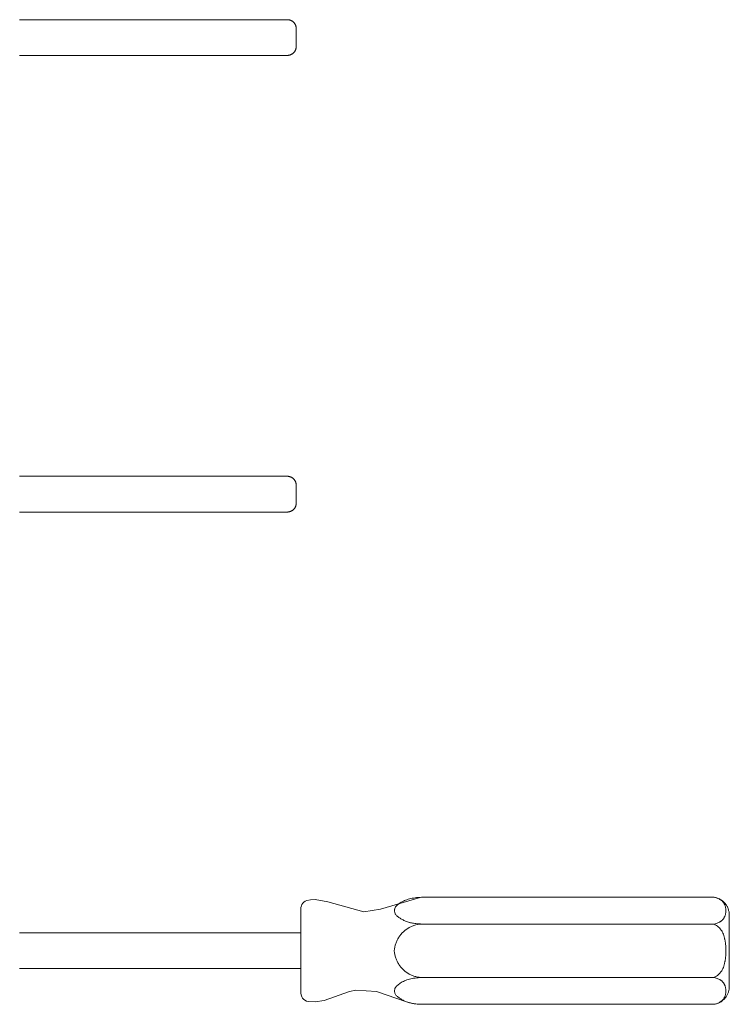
# Model space of a CAD drawing. Header units: inches. Extents: x -1 to 4727, y -3 to 1727.
# Tile 93 of 163: x 2748 to 2758, y 1412 to 1426. Entities that reach past the tile are written whole.
import ezdxf

# ---------------------------------------------------------------- set-up
doc = ezdxf.new("R2010")
doc.units = ezdxf.units.IN
doc.header["$LTSCALE"] = 42
doc.header["$MEASUREMENT"] = 0
doc.layers.get('0').update_dxf_attribs({"linetype": 'CONTINUOUS'})
doc.layers.add('I-FURN', color=8, linetype='CONTINUOUS')

# ---------------------------------------------------------------- blocks, each defined once
blk = doc.blocks.new('Game - Foosball Table - Default-3751008-FURNITURE PLAN - FLOOR 09 - EAST')
at = {"lineweight": 9}
for p, q in [((-9.598, 25.062), (-9.598, 25.062)), ((-9.598, 25.062), (-9.598, 25.062)), ((-10.348, 24.854), (-10.348, 24.777)), ((-9.973, 24.777), (-9.973, 24.854)), ((-9.973, 24.854), (-9.973, 24.777)), ((-9.223, 24.854), (-9.223, 24.777)), ((-9.223, 24.854), (-9.223, 24.777)), ((-8.848, 24.854), (-8.848, 24.777)), ((-10.348, 24.777), (-10.348, 20.777)), ((-9.973, 20.777), (-9.973, 24.777)), ((-9.223, 24.777), (-9.223, 20.777)), ((-8.848, 24.777), (-8.848, 20.777)), ((-9.848, 19.062), (-9.848, 15.125)), ((-9.748, 19.062), (-9.815, 19.062)), ((-9.382, 19.062), (-9.449, 19.062)), ((-9.348, 15.125), (-9.348, 19.062)), ((-22.646, 18.875), (-22.646, 15.125)), ((-22.146, 15.125), (-22.146, 18.875)), ((-16.247, 18.875), (-16.247, 15.125)), ((-15.747, 15.125), (-15.747, 18.875))]:
    blk.add_line(p, q, dxfattribs=at)
at = {"lineweight": 9, "flags": 128}
for points in [[(-10.348, 24.854), (-10.346, 24.863), (-10.344, 24.873), (-10.342, 24.883), (-10.339, 24.893), (-10.336, 24.902), (-10.332, 24.911), (-10.328, 24.92), (-10.324, 24.929), (-10.319, 24.938), (-10.314, 24.947), (-10.308, 24.955), (-10.303, 24.963), (-10.297, 24.971), (-10.29, 24.979), (-10.283, 24.986), (-10.277, 24.994), (-10.269, 25), (-10.262, 25.007), (-10.254, 25.013), (-10.246, 25.019), (-10.238, 25.025), (-10.229, 25.03), (-10.22, 25.035), (-10.212, 25.04), (-10.202, 25.044), (-10.193, 25.048), (-10.184, 25.051), (-10.174, 25.054), (-10.165, 25.057), (-10.155, 25.06), (-10.145, 25.062), (-10.135, 25.063), (-10.125, 25.064), (-10.115, 25.065), (-10.105, 25.065), (-10.101, 25.065)], [(-9.598, 25.065), (-9.618, 25.065), (-9.638, 25.065), (-9.658, 25.065), (-9.678, 25.065), (-9.698, 25.065), (-9.718, 25.065), (-9.737, 25.065), (-9.756, 25.065), (-9.775, 25.065), (-9.794, 25.065), (-9.812, 25.065), (-9.83, 25.065), (-9.848, 25.065), (-9.865, 25.065), (-9.882, 25.065), (-9.899, 25.065), (-9.914, 25.065), (-9.93, 25.065), (-9.945, 25.065), (-9.959, 25.065), (-9.973, 25.065), (-9.986, 25.065), (-9.998, 25.065), (-10.01, 25.065), (-10.021, 25.065), (-10.032, 25.065), (-10.042, 25.065), (-10.051, 25.065), (-10.059, 25.065), (-10.067, 25.065), (-10.074, 25.065), (-10.08, 25.065), (-10.085, 25.065), (-10.09, 25.065), (-10.094, 25.065), (-10.097, 25.065), (-10.099, 25.065), (-10.101, 25.065), (-10.101, 25.065)], [(-10.101, 25.065), (-10.101, 25.065), (-10.1, 25.065), (-10.098, 25.065), (-10.095, 25.065), (-10.091, 25.065), (-10.087, 25.065), (-10.082, 25.065), (-10.076, 25.065), (-10.069, 25.065), (-10.061, 25.065), (-10.053, 25.065), (-10.044, 25.065), (-10.035, 25.065), (-10.024, 25.065), (-10.013, 25.065), (-10.002, 25.065), (-9.989, 25.065), (-9.976, 25.065), (-9.963, 25.065), (-9.949, 25.065), (-9.934, 25.065), (-9.919, 25.065), (-9.903, 25.065), (-9.887, 25.065), (-9.87, 25.065), (-9.853, 25.065), (-9.835, 25.065), (-9.817, 25.065), (-9.799, 25.065), (-9.78, 25.065), (-9.762, 25.065), (-9.742, 25.065), (-9.723, 25.065), (-9.703, 25.065), (-9.684, 25.065), (-9.664, 25.065), (-9.644, 25.065), (-9.624, 25.065), (-9.604, 25.065), (-9.598, 25.065)], [(-9.598, 25.065), (-9.578, 25.065), (-9.558, 25.065), (-9.538, 25.065), (-9.518, 25.065), (-9.498, 25.065), (-9.479, 25.065), (-9.459, 25.065), (-9.44, 25.065), (-9.421, 25.065), (-9.402, 25.065), (-9.384, 25.065), (-9.366, 25.065), (-9.348, 25.065), (-9.331, 25.065), (-9.314, 25.065), (-9.298, 25.065), (-9.282, 25.065), (-9.267, 25.065), (-9.252, 25.065), (-9.237, 25.065), (-9.224, 25.065), (-9.211, 25.065), (-9.198, 25.065), (-9.186, 25.065), (-9.175, 25.065), (-9.164, 25.065), (-9.155, 25.065), (-9.146, 25.065), (-9.137, 25.065), (-9.129, 25.065), (-9.123, 25.065), (-9.116, 25.065), (-9.111, 25.065), (-9.106, 25.065), (-9.103, 25.065), (-9.1, 25.065), (-9.097, 25.065), (-9.096, 25.065), (-9.095, 25.065)], [(-9.095, 25.065), (-9.096, 25.065), (-9.097, 25.065), (-9.099, 25.065), (-9.102, 25.065), (-9.105, 25.065), (-9.11, 25.065), (-9.115, 25.065), (-9.121, 25.065), (-9.128, 25.065), (-9.135, 25.065), (-9.143, 25.065), (-9.152, 25.065), (-9.162, 25.065), (-9.172, 25.065), (-9.183, 25.065), (-9.195, 25.065), (-9.207, 25.065), (-9.22, 25.065), (-9.234, 25.065), (-9.248, 25.065), (-9.263, 25.065), (-9.278, 25.065), (-9.294, 25.065), (-9.31, 25.065), (-9.326, 25.065), (-9.344, 25.065), (-9.361, 25.065), (-9.379, 25.065), (-9.397, 25.065), (-9.416, 25.065), (-9.435, 25.065), (-9.454, 25.065), (-9.473, 25.065), (-9.493, 25.065), (-9.513, 25.065), (-9.533, 25.065), (-9.553, 25.065), (-9.573, 25.065), (-9.593, 25.065), (-9.598, 25.065)], [(-9.095, 25.065), (-9.085, 25.065), (-9.075, 25.065), (-9.065, 25.064), (-9.055, 25.062), (-9.046, 25.06), (-9.036, 25.058), (-9.026, 25.056), (-9.017, 25.053), (-9.007, 25.049), (-8.998, 25.046), (-8.989, 25.042), (-8.98, 25.037), (-8.971, 25.032), (-8.962, 25.027), (-8.954, 25.022), (-8.946, 25.016), (-8.938, 25.01), (-8.93, 25.003), (-8.923, 24.997), (-8.916, 24.99), (-8.909, 24.982), (-8.903, 24.975), (-8.896, 24.967), (-8.89, 24.959), (-8.885, 24.951), (-8.88, 24.942), (-8.875, 24.933), (-8.87, 24.924), (-8.866, 24.915), (-8.862, 24.906), (-8.859, 24.897), (-8.856, 24.887), (-8.853, 24.877), (-8.851, 24.868), (-8.849, 24.858), (-8.848, 24.854)], [(-10.173, 19.062), (-10.203, 19.065), (-10.228, 19.071), (-10.249, 19.08), (-10.267, 19.093), (-10.281, 19.108), (-10.293, 19.126), (-10.303, 19.147), (-10.314, 19.198), (-10.316, 19.265), (-10.282, 19.442), (-10.145, 19.944), (-10.182, 20.182), (-10.347, 20.737), (-10.348, 20.777)], [(-8.848, 20.777), (-8.857, 20.651), (-8.881, 20.545), (-9.027, 20.126), (-9.048, 19.835), (-9.03, 19.746), (-8.901, 19.39), (-8.881, 19.263), (-8.886, 19.173), (-8.894, 19.145), (-8.906, 19.122), (-8.919, 19.103), (-8.935, 19.089), (-8.951, 19.078), (-8.968, 19.071), (-9, 19.064), (-9.024, 19.062)], [(-9.827, 19.062), (-10.004, 19.062), (-10.172, 19.062), (-10.004, 19.062), (-9.598, 19.062)], [(-9.598, 19.062), (-9.192, 19.062), (-9.024, 19.062), (-9.192, 19.062), (-9.369, 19.062)], [(-22.646, 18.875), (-22.646, 18.88), (-22.645, 18.885), (-22.645, 18.89), (-22.644, 18.895), (-22.643, 18.9), (-22.642, 18.905), (-22.641, 18.91), (-22.639, 18.914), (-22.638, 18.919), (-22.636, 18.924), (-22.634, 18.928), (-22.632, 18.933), (-22.629, 18.937), (-22.627, 18.941), (-22.624, 18.946), (-22.621, 18.95), (-22.618, 18.954), (-22.615, 18.957), (-22.611, 18.961), (-22.608, 18.965), (-22.604, 18.968), (-22.6, 18.971), (-22.597, 18.974), (-22.593, 18.977), (-22.588, 18.98), (-22.584, 18.983), (-22.58, 18.985), (-22.575, 18.988), (-22.571, 18.99), (-22.566, 18.992), (-22.561, 18.993), (-22.557, 18.995), (-22.552, 18.996), (-22.547, 18.997), (-22.542, 18.998), (-22.537, 18.999), (-22.532, 18.999), (-22.527, 19), (-22.522, 19), (-22.521, 19)], [(-22.396, 19), (-22.401, 19), (-22.406, 19), (-22.411, 19), (-22.416, 19), (-22.421, 19), (-22.426, 19), (-22.43, 19), (-22.435, 19), (-22.44, 19), (-22.445, 19), (-22.449, 19), (-22.454, 19), (-22.458, 19), (-22.462, 19), (-22.466, 19), (-22.47, 19), (-22.474, 19), (-22.478, 19), (-22.482, 19), (-22.486, 19), (-22.489, 19), (-22.492, 19), (-22.495, 19), (-22.498, 19), (-22.501, 19), (-22.504, 19), (-22.506, 19), (-22.508, 19), (-22.51, 19), (-22.512, 19), (-22.514, 19), (-22.516, 19), (-22.517, 19), (-22.518, 19), (-22.519, 19), (-22.52, 19), (-22.52, 19), (-22.521, 19), (-22.521, 19)], [(-22.521, 19), (-22.521, 19), (-22.52, 19), (-22.52, 19), (-22.519, 19), (-22.518, 19), (-22.517, 19), (-22.516, 19), (-22.514, 19), (-22.513, 19), (-22.511, 19), (-22.509, 19), (-22.507, 19), (-22.504, 19), (-22.502, 19), (-22.499, 19), (-22.496, 19), (-22.493, 19), (-22.49, 19), (-22.486, 19), (-22.483, 19), (-22.479, 19), (-22.475, 19), (-22.472, 19), (-22.468, 19), (-22.463, 19), (-22.459, 19), (-22.455, 19), (-22.45, 19), (-22.446, 19), (-22.441, 19), (-22.436, 19), (-22.432, 19), (-22.427, 19), (-22.422, 19), (-22.417, 19), (-22.412, 19), (-22.407, 19), (-22.402, 19), (-22.397, 19), (-22.396, 19)], [(-22.396, 19), (-22.391, 19), (-22.386, 19), (-22.381, 19), (-22.376, 19), (-22.371, 19), (-22.366, 19), (-22.361, 19), (-22.357, 19), (-22.352, 19), (-22.347, 19), (-22.343, 19), (-22.338, 19), (-22.334, 19), (-22.329, 19), (-22.325, 19), (-22.321, 19), (-22.317, 19), (-22.313, 19), (-22.31, 19), (-22.306, 19), (-22.303, 19), (-22.299, 19), (-22.296, 19), (-22.293, 19), (-22.291, 19), (-22.288, 19), (-22.286, 19), (-22.283, 19), (-22.281, 19), (-22.279, 19), (-22.278, 19), (-22.276, 19), (-22.275, 19), (-22.274, 19), (-22.273, 19), (-22.272, 19), (-22.271, 19), (-22.271, 19), (-22.271, 19)], [(-22.271, 19), (-22.271, 19), (-22.271, 19), (-22.272, 19), (-22.272, 19), (-22.273, 19), (-22.274, 19), (-22.276, 19), (-22.277, 19), (-22.279, 19), (-22.281, 19), (-22.283, 19), (-22.285, 19), (-22.287, 19), (-22.29, 19), (-22.293, 19), (-22.296, 19), (-22.299, 19), (-22.302, 19), (-22.305, 19), (-22.309, 19), (-22.312, 19), (-22.316, 19), (-22.32, 19), (-22.324, 19), (-22.328, 19), (-22.333, 19), (-22.337, 19), (-22.341, 19), (-22.346, 19), (-22.351, 19), (-22.355, 19), (-22.36, 19), (-22.365, 19), (-22.37, 19), (-22.375, 19), (-22.38, 19), (-22.384, 19), (-22.389, 19), (-22.394, 19), (-22.396, 19)], [(-22.271, 19), (-22.266, 19), (-22.261, 19), (-22.256, 18.999), (-22.251, 18.998), (-22.246, 18.998), (-22.241, 18.996), (-22.236, 18.995), (-22.232, 18.994), (-22.227, 18.992), (-22.222, 18.99), (-22.218, 18.988), (-22.213, 18.986), (-22.209, 18.983), (-22.204, 18.981), (-22.2, 18.978), (-22.196, 18.975), (-22.192, 18.972), (-22.188, 18.969), (-22.185, 18.966), (-22.181, 18.962), (-22.178, 18.958), (-22.174, 18.955), (-22.171, 18.951), (-22.168, 18.947), (-22.166, 18.943), (-22.163, 18.938), (-22.161, 18.934), (-22.158, 18.929), (-22.156, 18.925), (-22.154, 18.92), (-22.153, 18.916), (-22.151, 18.911), (-22.15, 18.906), (-22.149, 18.901), (-22.148, 18.896), (-22.147, 18.891), (-22.146, 18.886), (-22.146, 18.881), (-22.146, 18.876), (-22.146, 18.875)], [(-16.247, 18.875), (-16.247, 18.88), (-16.247, 18.885), (-16.246, 18.89), (-16.245, 18.895), (-16.245, 18.9), (-16.243, 18.905), (-16.242, 18.91), (-16.241, 18.914), (-16.239, 18.919), (-16.237, 18.924), (-16.235, 18.928), (-16.233, 18.933), (-16.231, 18.937), (-16.228, 18.941), (-16.225, 18.946), (-16.222, 18.95), (-16.219, 18.954), (-16.216, 18.957), (-16.213, 18.961), (-16.209, 18.965), (-16.205, 18.968), (-16.202, 18.971), (-16.198, 18.974), (-16.194, 18.977), (-16.19, 18.98), (-16.185, 18.983), (-16.181, 18.985), (-16.176, 18.988), (-16.172, 18.99), (-16.167, 18.992), (-16.163, 18.993), (-16.158, 18.995), (-16.153, 18.996), (-16.148, 18.997), (-16.143, 18.998), (-16.138, 18.999), (-16.133, 18.999), (-16.128, 19), (-16.123, 19), (-16.122, 19)], [(-15.997, 19), (-16.002, 19), (-16.007, 19), (-16.012, 19), (-16.017, 19), (-16.022, 19), (-16.027, 19), (-16.032, 19), (-16.036, 19), (-16.041, 19), (-16.046, 19), (-16.05, 19), (-16.055, 19), (-16.059, 19), (-16.063, 19), (-16.068, 19), (-16.072, 19), (-16.076, 19), (-16.079, 19), (-16.083, 19), (-16.087, 19), (-16.09, 19), (-16.093, 19), (-16.096, 19), (-16.099, 19), (-16.102, 19), (-16.105, 19), (-16.107, 19), (-16.11, 19), (-16.112, 19), (-16.114, 19), (-16.115, 19), (-16.117, 19), (-16.118, 19), (-16.119, 19), (-16.12, 19), (-16.121, 19), (-16.122, 19), (-16.122, 19), (-16.122, 19)], [(-16.122, 19), (-16.122, 19), (-16.122, 19), (-16.121, 19), (-16.12, 19), (-16.12, 19), (-16.118, 19), (-16.117, 19), (-16.116, 19), (-16.114, 19), (-16.112, 19), (-16.11, 19), (-16.108, 19), (-16.106, 19), (-16.103, 19), (-16.1, 19), (-16.097, 19), (-16.094, 19), (-16.091, 19), (-16.088, 19), (-16.084, 19), (-16.08, 19), (-16.077, 19), (-16.073, 19), (-16.069, 19), (-16.065, 19), (-16.06, 19), (-16.056, 19), (-16.051, 19), (-16.047, 19), (-16.042, 19), (-16.038, 19), (-16.033, 19), (-16.028, 19), (-16.023, 19), (-16.018, 19), (-16.013, 19), (-16.008, 19), (-16.003, 19), (-15.998, 19), (-15.997, 19)], [(-15.997, 19), (-15.992, 19), (-15.987, 19), (-15.982, 19), (-15.977, 19), (-15.972, 19), (-15.967, 19), (-15.962, 19), (-15.958, 19), (-15.953, 19), (-15.948, 19), (-15.944, 19), (-15.939, 19), (-15.935, 19), (-15.931, 19), (-15.926, 19), (-15.922, 19), (-15.918, 19), (-15.915, 19), (-15.911, 19), (-15.907, 19), (-15.904, 19), (-15.901, 19), (-15.898, 19), (-15.895, 19), (-15.892, 19), (-15.889, 19), (-15.887, 19), (-15.885, 19), (-15.882, 19), (-15.881, 19), (-15.879, 19), (-15.877, 19), (-15.876, 19), (-15.875, 19), (-15.874, 19), (-15.873, 19), (-15.873, 19), (-15.872, 19), (-15.872, 19)], [(-15.872, 19), (-15.872, 19), (-15.872, 19), (-15.873, 19), (-15.874, 19), (-15.875, 19), (-15.876, 19), (-15.877, 19), (-15.878, 19), (-15.88, 19), (-15.882, 19), (-15.884, 19), (-15.886, 19), (-15.889, 19), (-15.891, 19), (-15.894, 19), (-15.897, 19), (-15.9, 19), (-15.903, 19), (-15.906, 19), (-15.91, 19), (-15.914, 19), (-15.917, 19), (-15.921, 19), (-15.925, 19), (-15.929, 19), (-15.934, 19), (-15.938, 19), (-15.943, 19), (-15.947, 19), (-15.952, 19), (-15.956, 19), (-15.961, 19), (-15.966, 19), (-15.971, 19), (-15.976, 19), (-15.981, 19), (-15.986, 19), (-15.991, 19), (-15.996, 19), (-15.997, 19)], [(-15.872, 19), (-15.867, 19), (-15.862, 19), (-15.857, 18.999), (-15.852, 18.998), (-15.847, 18.998), (-15.842, 18.996), (-15.837, 18.995), (-15.833, 18.994), (-15.828, 18.992), (-15.823, 18.99), (-15.819, 18.988), (-15.814, 18.986), (-15.81, 18.983), (-15.806, 18.981), (-15.801, 18.978), (-15.797, 18.975), (-15.793, 18.972), (-15.79, 18.969), (-15.786, 18.966), (-15.782, 18.962), (-15.779, 18.958), (-15.776, 18.955), (-15.773, 18.951), (-15.77, 18.947), (-15.767, 18.943), (-15.764, 18.938), (-15.762, 18.934), (-15.76, 18.929), (-15.757, 18.925), (-15.756, 18.92), (-15.754, 18.916), (-15.752, 18.911), (-15.751, 18.906), (-15.75, 18.901), (-15.749, 18.896), (-15.748, 18.891), (-15.748, 18.886), (-15.747, 18.881), (-15.747, 18.876), (-15.747, 18.875)]]:
    blk.add_lwpolyline(points, dxfattribs=at)
at = {"lineweight": 9}
for points, knots in [([(-10.348, 24.854), (-10.343, 24.873), (-10.335, 24.9), (-10.323, 24.926), (-10.316, 24.939), (-10.31, 24.949), (-10.304, 24.957), (-10.295, 24.967), (-10.283, 24.978), (-10.27, 24.986), (-10.261, 24.992), (-10.256, 24.995), (-10.251, 24.997), (-10.245, 25.001), (-10.235, 25.005), (-10.222, 25.01), (-10.206, 25.013), (-10.186, 25.017), (-10.165, 25.019), (-10.145, 25.018), (-10.129, 25.016), (-10.114, 25.013), (-10.099, 25.009), (-10.086, 25.005), (-10.076, 25.001), (-10.07, 24.997), (-10.065, 24.994), (-10.06, 24.991), (-10.051, 24.986), (-10.038, 24.978), (-10.027, 24.967), (-10.018, 24.957), (-10.012, 24.948), (-10.006, 24.939), (-9.998, 24.926), (-9.987, 24.9), (-9.978, 24.873), (-9.973, 24.854)], [-1, -1, -1, -1, -0.928571, -0.892857, -0.875, -0.857143, -0.839286, -0.821429, -0.785714, -0.75, -0.732143, -0.723214, -0.714286, -0.696429, -0.678571, -0.642857, -0.607143, -0.571429, -0.5, -0.464286, -0.428571, -0.392857, -0.357143, -0.321429, -0.303571, -0.285714, -0.276786, -0.267857, -0.25, -0.214286, -0.178571, -0.160714, -0.142857, -0.125, -0.107143, -0.071429, 0, 0, 0, 0]), ([(-9.973, 24.854), (-9.967, 24.865), (-9.954, 24.886), (-9.932, 24.914), (-9.911, 24.935), (-9.895, 24.948), (-9.886, 24.954), (-9.876, 24.961), (-9.864, 24.968), (-9.842, 24.979), (-9.813, 24.989), (-9.783, 24.997), (-9.759, 25.002), (-9.741, 25.006), (-9.724, 25.009), (-9.7, 25.013), (-9.659, 25.018), (-9.623, 25.019), (-9.598, 25.018)], [-1, -1, -1, -1, -0.916667, -0.833333, -0.75, -0.708333, -0.6875, -0.666667, -0.625, -0.583333, -0.5, -0.416667, -0.375, -0.333333, -0.291667, -0.25, -0.166667, 0, 0, 0, 0]), ([(-9.598, 25.018), (-9.574, 25.019), (-9.538, 25.018), (-9.496, 25.013), (-9.473, 25.009), (-9.455, 25.006), (-9.437, 25.002), (-9.413, 24.997), (-9.383, 24.989), (-9.354, 24.979), (-9.333, 24.968), (-9.32, 24.961), (-9.311, 24.954), (-9.301, 24.948), (-9.286, 24.935), (-9.265, 24.914), (-9.242, 24.886), (-9.229, 24.865), (-9.223, 24.854)], [-1, -1, -1, -1, -0.833333, -0.75, -0.708333, -0.666667, -0.625, -0.583333, -0.5, -0.416667, -0.375, -0.333333, -0.3125, -0.291667, -0.25, -0.166667, -0.083333, 0, 0, 0, 0]), ([(-9.223, 24.854), (-9.218, 24.873), (-9.21, 24.9), (-9.198, 24.926), (-9.191, 24.939), (-9.185, 24.949), (-9.179, 24.957), (-9.17, 24.967), (-9.158, 24.978), (-9.145, 24.986), (-9.136, 24.992), (-9.131, 24.995), (-9.126, 24.997), (-9.12, 25.001), (-9.11, 25.005), (-9.097, 25.01), (-9.081, 25.013), (-9.061, 25.017), (-9.04, 25.019), (-9.02, 25.018), (-9.004, 25.016), (-8.989, 25.013), (-8.974, 25.009), (-8.961, 25.005), (-8.951, 25.001), (-8.945, 24.997), (-8.94, 24.994), (-8.935, 24.991), (-8.926, 24.986), (-8.913, 24.978), (-8.902, 24.967), (-8.893, 24.957), (-8.887, 24.948), (-8.881, 24.939), (-8.873, 24.926), (-8.862, 24.9), (-8.853, 24.873), (-8.848, 24.854)], [-1, -1, -1, -1, -0.928571, -0.892857, -0.875, -0.857143, -0.839286, -0.821429, -0.785714, -0.75, -0.732143, -0.723214, -0.714286, -0.696429, -0.678571, -0.642857, -0.607143, -0.571429, -0.5, -0.464286, -0.428571, -0.392857, -0.357143, -0.321429, -0.303571, -0.285714, -0.276786, -0.267857, -0.25, -0.214286, -0.178571, -0.160714, -0.142857, -0.125, -0.107143, -0.071429, 0, 0, 0, 0]), ([(-10.31, 24.948), (-10.312, 24.945), (-10.316, 24.939), (-10.323, 24.926), (-10.335, 24.9), (-10.343, 24.873), (-10.348, 24.854)], [-0.1428571, -0.1428571, -0.1428571, -0.1428571, -0.125, -0.1071429, -0.0714286, 0, 0, 0, 0]), ([(-8.848, 24.854), (-8.853, 24.873), (-8.862, 24.9), (-8.873, 24.926), (-8.881, 24.939), (-8.885, 24.946), (-8.887, 24.948)], [-1, -1, -1, -1, -0.9285714, -0.8928571, -0.875, -0.8571429, -0.8571429, -0.8571429, -0.8571429]), ([(-9.973, 20.777), (-9.973, 20.753), (-9.975, 20.707), (-9.981, 20.654), (-9.988, 20.619), (-9.992, 20.6), (-9.999, 20.572), (-10.013, 20.531), (-10.035, 20.484), (-10.059, 20.444), (-10.088, 20.408), (-10.111, 20.389), (-10.128, 20.382), (-10.142, 20.377), (-10.16, 20.375), (-10.179, 20.377), (-10.193, 20.381), (-10.213, 20.39), (-10.243, 20.417), (-10.279, 20.469), (-10.304, 20.52), (-10.321, 20.567), (-10.331, 20.605), (-10.338, 20.644), (-10.346, 20.7), (-10.348, 20.745), (-10.348, 20.777)], [-1, -1, -1, -1, -0.946429, -0.892857, -0.866071, -0.852679, -0.839286, -0.785714, -0.732143, -0.678571, -0.625, -0.571429, -0.553571, -0.535714, -0.5, -0.464286, -0.446429, -0.428571, -0.357143, -0.285714, -0.214286, -0.178571, -0.142857, -0.107143, -0.071429, 0, 0, 0, 0]), ([(-9.598, 20.373), (-9.634, 20.377), (-9.685, 20.388), (-9.746, 20.412), (-9.831, 20.459), (-9.9, 20.531), (-9.936, 20.603), (-9.949, 20.633), (-9.966, 20.688), (-9.973, 20.74), (-9.973, 20.777)], [-1, -1, -1, -1, -0.833333, -0.75, -0.666667, -0.333333, -0.291667, -0.25, -0.166667, 0, 0, 0, 0]), ([(-9.223, 20.777), (-9.224, 20.74), (-9.23, 20.688), (-9.247, 20.633), (-9.26, 20.603), (-9.296, 20.531), (-9.366, 20.459), (-9.45, 20.412), (-9.511, 20.388), (-9.562, 20.377), (-9.598, 20.373)], [-1, -1, -1, -1, -0.833333, -0.75, -0.708333, -0.666667, -0.333333, -0.25, -0.166667, 0, 0, 0, 0]), ([(-8.848, 20.777), (-8.848, 20.753), (-8.85, 20.707), (-8.856, 20.654), (-8.863, 20.619), (-8.867, 20.6), (-8.874, 20.572), (-8.888, 20.531), (-8.91, 20.483), (-8.935, 20.443), (-8.963, 20.407), (-8.99, 20.386), (-9.014, 20.378), (-9.036, 20.375), (-9.054, 20.377), (-9.069, 20.382), (-9.089, 20.391), (-9.119, 20.418), (-9.154, 20.469), (-9.179, 20.52), (-9.196, 20.567), (-9.206, 20.604), (-9.213, 20.644), (-9.221, 20.7), (-9.223, 20.745), (-9.223, 20.777)], [-1, -1, -1, -1, -0.946429, -0.892857, -0.866071, -0.852679, -0.839286, -0.785714, -0.732143, -0.678571, -0.625, -0.571429, -0.535714, -0.5, -0.464286, -0.446429, -0.428571, -0.357143, -0.285714, -0.214286, -0.178571, -0.142857, -0.107143, -0.071429, 0, 0, 0, 0])]:
    blk.add_open_spline(points, degree=3, knots=knots, dxfattribs=at)

msp = doc.modelspace()

# ---------------------------------------------------------------- block references
at = {"layer": 'I-FURN', "rotation": 269.9999999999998}
msp.add_blockref('Game - Foosball Table - Default-3751008-FURNITURE PLAN - FLOOR 09 - EAST', (2732.687, 1402.875), dxfattribs=at)

doc.saveas('drawing.dxf')
